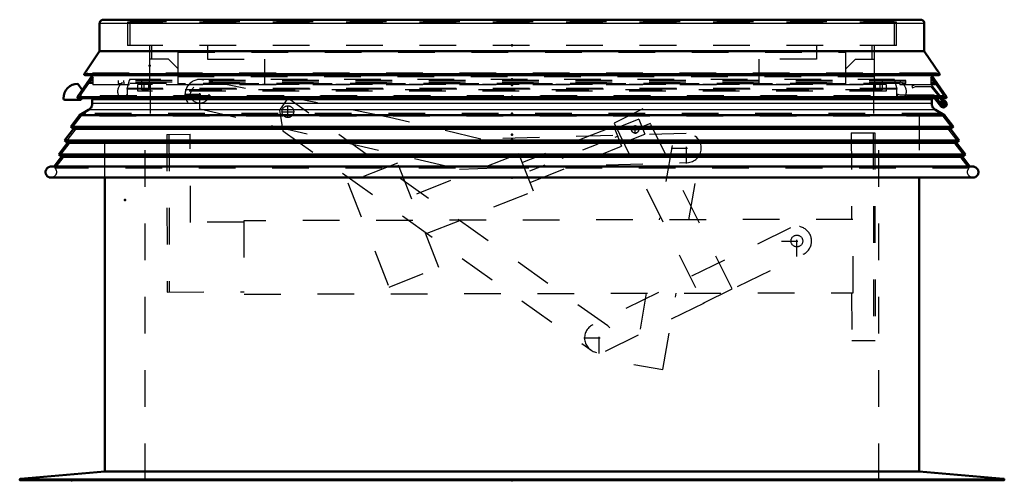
# Model space of a CAD drawing. Header units: millimetres. Extents: x 0 to 428, y 0 to 298.
# Tile 25 of 31: x 199 to 226, y 136 to 149. Entities that reach past the tile are written whole.
import ezdxf

# ---------------------------------------------------------------- set-up
doc = ezdxf.new("R2010")
doc.units = ezdxf.units.MM
doc.linetypes.add('Center', pattern=[1.5, 0.45, -0.5, 0.05, -0.5])
doc.linetypes.add('Dashed', pattern=[2, 1, -1])
for name, color, linetype, lineweight in [('am_0', 7, 'Continuous', 50), ('am_12', 3, 'Continuous', 25), ('am_3', 6, 'Dashed', 25), ('am_6', 2, 'Continuous', 35), ('am_7', 7, 'Center', 25), ('am_9', 7, 'Continuous', 50)]:
    doc.layers.add(name, color=color, linetype=linetype, lineweight=lineweight)

# ---------------------------------------------------------------- blocks, each defined once
blk = doc.blocks.new('38_FGS30012024025C210U_0_in_FDFneo120240C2225N1N4N_300Cl0__1203')
at = {"layer": 'am_3'}
for p, q in [((209.353, 146.117), (204.305, 147.13)), ((206.586, 146.636), (206.355, 146.313)), ((215.305, 140.428), (206.586, 146.636)), ((204.19, 146.348), (211.266, 144.708)), ((206.355, 146.313), (206.45, 145.751)), ((216.266, 146.348), (215.477, 145.958)), ((218.696, 141.437), (216.266, 146.348)), ((211.844, 145.524), (209.353, 146.117)), ((216.158, 146.064), (215.495, 145.802)), ((216.158, 146.064), (216.32, 145.654)), ((206.45, 145.751), (214.841, 139.776)), ((215.469, 145.867), (212.978, 144.883)), ((215.469, 145.867), (215.682, 145.327)), ((215.477, 145.958), (217.907, 141.046)), ((203.286, 145.653), (203.926, 145.654)), ((203.286, 145.653), (203.295, 141.353)), ((203.346, 145.653), (203.355, 141.353)), ((203.931, 143.254), (203.926, 145.654)), ((217.441, 145.681), (211.844, 145.524)), ((215.657, 145.393), (216.32, 145.654)), ((216.048, 145.686), (216.053, 145.686)), ((221.945, 145.694), (222.583, 145.695)), ((221.945, 145.694), (221.95, 143.334)), ((222.543, 145.695), (222.555, 140.035)), ((222.583, 145.695), (222.595, 140.035)), ((213.191, 144.344), (215.682, 145.327)), ((217.058, 145.35), (216.705, 143.322)), ((217.518, 143.324), (217.847, 145.213)), ((212.882, 145.125), (209.937, 143.963)), ((213.286, 144.102), (212.882, 145.125)), ((209.579, 144.871), (208.221, 144.335)), ((210.702, 142.025), (209.579, 144.871)), ((211.266, 144.708), (217.464, 144.882)), ((208.221, 144.335), (209.344, 141.489)), ((210.341, 142.939), (213.286, 144.102)), ((221.99, 143.334), (205.388, 143.298)), ((221.995, 141.334), (221.99, 143.334)), ((205.389, 143.258), (203.931, 143.254)), ((205.388, 143.298), (205.393, 141.298)), ((220.284, 143.103), (214.897, 140.461)), ((215.249, 139.743), (220.637, 142.385)), ((209.344, 141.489), (210.702, 142.025)), ((203.295, 141.353), (205.393, 141.358)), ((205.393, 141.298), (221.995, 141.334)), ((216.357, 141.322), (216.019, 139.38)), ((216.807, 139.243), (217.17, 141.323)), ((217.907, 141.046), (218.696, 141.437)), ((221.955, 141.334), (221.958, 140.034)), ((221.958, 140.034), (222.595, 140.035)), ((216.019, 139.38), (216.807, 139.243))]:
    blk.add_line(p, q, dxfattribs=at)
for points in [[(216.063, 145.885), (216.046, 145.885), (216.02, 145.88)], [(216.053, 145.686), (216.084, 145.69), (216.092, 145.693)]]:
    blk.add_lwpolyline(points, dxfattribs=at)
for centre, radius in [((204.185, 146.748), 0.25), ((206.586, 146.271), 0.16), ((216.053, 145.786), 0.1), ((220.461, 142.744), 0.16)]:
    blk.add_circle(centre, radius, dxfattribs=at)
for centre, start, end in [((204.185, 146.748), 72.5663, 270.6842), ((217.453, 145.281), 271.605, 170.125), ((220.461, 142.744), 296.1204, 116.1204), ((215.073, 140.102), 116.1204, 54.5517)]:
    blk.add_arc(centre, 0.4, start, end, dxfattribs=at)
at = {"layer": 'am_7'}
for p, q in [((204.185, 146.328), (204.185, 147.168)), ((203.765, 146.748), (204.605, 146.748)), ((206.586, 146.103), (206.586, 146.439)), ((206.418, 146.271), (206.754, 146.271)), ((216.475, 145.952), (212.827, 144.512)), ((215.948, 145.786), (216.158, 145.786)), ((216.053, 145.681), (216.053, 145.891)), ((217.453, 144.861), (217.453, 145.701)), ((217.033, 145.281), (217.873, 145.281)), ((220.461, 142.324), (220.461, 143.164)), ((220.041, 142.744), (220.881, 142.744)), ((215.073, 139.682), (215.073, 140.522)), ((214.653, 140.102), (215.493, 140.102))]:
    blk.add_line(p, q, dxfattribs=at)
at = {"layer": 'am_6'}
for tag, p, flags in [('NB', (227.595, 147.168), 8), ('NN', (227.595, 146.668), 8), ('NT', (227.595, 146.168), 8), ('NBSYN', (227.595, 145.668), 8), ('LINA', (227.595, 145.168), 8), ('CATALOG', (227.595, 144.668), 8), ('IDNR', (227.595, 144.168), 8), ('PN', (227.595, 143.668), 8), ('LODLEVEL', (227.595, 143.168), 8), ('L', (227.595, 142.668), 8), ('W', (227.595, 142.168), 8), ('DP', (227.595, 141.668), 8), ('OP', (227.595, 141.168), 8), ('OC', (227.595, 140.668), 8), ('BA', (227.595, 140.168), 8), ('ExcludeFromBOM', (227.595, 139.168), 8), ('PSOL_0', (227.595, 138.668), 9), ('PSOL_1', (227.595, 138.168), 9), ('PSOL_2', (227.595, 137.668), 9), ('PSOL_3', (227.595, 137.168), 9)]:
    blk.add_attdef(tag, p, '', height=0.5, dxfattribs=dict(at, flags=flags))
blk = doc.blocks.new('39_FGS3001202402511U_0_in_FDFneo120240C2225N1N4N_300Cl0__1203')
at = {"layer": 'am_3'}
for p, q in [((202.876, 147.7), (202.876, 148.08)), ((203.596, 147.89), (221.796, 147.89)), ((203.596, 147.03), (203.596, 147.89)), ((204.396, 148.08), (204.396, 147.7)), ((220.996, 148.08), (220.996, 147.7)), ((221.796, 147.03), (221.796, 147.89)), ((222.516, 147.7), (222.516, 148.08)), ((203.336, 147.7), (202.816, 147.7)), ((203.596, 147.44), (203.336, 147.7)), ((204.396, 147.7), (205.956, 147.7)), ((205.956, 147.03), (205.956, 147.7)), ((220.996, 147.7), (219.436, 147.7)), ((219.436, 147.03), (219.436, 147.7)), ((221.796, 147.44), (222.056, 147.7)), ((222.056, 147.7), (222.576, 147.7)), ((221.796, 147.03), (203.596, 147.03))]:
    blk.add_line(p, q, dxfattribs=at)
at = {"layer": 'am_6'}
for tag, p, flags in [('NB', (227.576, 148.08), 8), ('NN', (227.576, 147.58), 8), ('NT', (227.576, 147.08), 8), ('NBSYN', (227.576, 146.58), 8), ('LINA', (227.576, 146.08), 8), ('CATALOG', (227.576, 145.58), 8), ('IDNR', (227.576, 145.08), 8), ('PN', (227.576, 144.58), 8), ('LODLEVEL', (227.576, 144.08), 8), ('L', (227.576, 143.58), 8), ('W', (227.576, 143.08), 8), ('DP', (227.576, 142.58), 8), ('OP', (227.576, 142.08), 8), ('PPATH', (227.576, 141.58), 8), ('ExcludeFromBOM', (227.576, 140.58), 8), ('PSOL_0', (227.576, 140.08), 9), ('PSOL_1', (227.576, 139.58), 9), ('PSOL_2', (227.576, 139.08), 9)]:
    blk.add_attdef(tag, p, '', height=0.5, dxfattribs=dict(at, flags=flags))
blk = doc.blocks.new('40_Flat_Glass_Skylight_300120240_6_0_in_FDFneo120240C2225N1N4N_300Cl0__1203')
at = {"layer": 'am_3'}
for p, q in [((202.111, 147.08), (202.111, 147.12)), ((202.263, 147.12), (202.201, 146.888)), ((223.191, 146.888), (223.128, 147.12)), ((223.281, 147.12), (223.281, 147.08)), ((223.191, 146.888), (202.201, 146.888)), ((202.026, 146.638), (202.024, 146.639)), ((202.13, 146.639), (202.024, 146.639)), ((202.077, 146.618), (223.315, 146.618)), ((202.128, 146.638), (202.13, 146.639)), ((223.264, 146.638), (202.128, 146.638)), ((223.264, 146.638), (223.262, 146.639)), ((223.368, 146.639), (223.262, 146.639)), ((223.368, 146.639), (223.366, 146.638))]:
    blk.add_line(p, q, dxfattribs=at)
for points in [[(202.018, 147), (202.003, 146.984), (201.99, 146.967), (201.978, 146.948), (201.968, 146.929), (201.959, 146.909), (201.953, 146.888), (201.948, 146.867), (201.945, 146.845), (201.944, 146.823), (201.945, 146.802), (201.948, 146.78), (201.952, 146.759), (201.959, 146.738), (201.967, 146.718), (201.977, 146.698), (201.989, 146.68)], [(202.201, 146.888), (202.206, 146.867), (202.209, 146.845), (202.21, 146.823), (202.209, 146.802), (202.206, 146.78), (202.202, 146.759), (202.195, 146.738), (202.187, 146.718), (202.177, 146.698), (202.165, 146.68), (202.152, 146.663), (202.137, 146.646), (202.128, 146.638)], [(223.264, 146.638), (223.248, 146.653), (223.234, 146.67), (223.222, 146.687), (223.211, 146.706), (223.201, 146.726), (223.194, 146.746), (223.188, 146.767), (223.184, 146.789), (223.182, 146.811), (223.182, 146.832), (223.184, 146.854), (223.188, 146.876), (223.191, 146.888)], [(223.403, 146.68), (223.415, 146.698), (223.425, 146.718), (223.433, 146.738), (223.44, 146.759), (223.444, 146.78), (223.447, 146.802), (223.448, 146.824), (223.447, 146.845), (223.444, 146.867), (223.439, 146.888), (223.432, 146.909), (223.424, 146.929), (223.414, 146.948), (223.402, 146.967), (223.389, 146.984), (223.374, 147)], [(201.989, 146.68), (202.002, 146.663), (202.016, 146.647), (202.024, 146.639)], [(202.077, 146.618), (202.07, 146.619), (202.064, 146.619), (202.057, 146.621), (202.051, 146.623), (202.044, 146.625), (202.038, 146.629), (202.033, 146.632), (202.027, 146.636), (202.026, 146.638)], [(202.128, 146.638), (202.123, 146.633), (202.117, 146.63), (202.111, 146.626), (202.105, 146.624), (202.099, 146.621), (202.092, 146.62), (202.086, 146.619), (202.079, 146.618), (202.077, 146.618)], [(223.315, 146.618), (223.308, 146.619), (223.302, 146.619), (223.295, 146.621), (223.289, 146.623), (223.282, 146.625), (223.276, 146.629), (223.271, 146.632), (223.265, 146.636), (223.264, 146.638)], [(223.366, 146.638), (223.361, 146.633), (223.355, 146.63), (223.349, 146.626), (223.343, 146.624), (223.337, 146.621), (223.33, 146.62), (223.324, 146.619), (223.317, 146.618), (223.315, 146.618)], [(223.368, 146.639), (223.383, 146.655), (223.397, 146.672), (223.403, 146.68)]]:
    blk.add_lwpolyline(points, dxfattribs=at)
at = {"layer": 'am_6'}
for tag, p, flags in [('NB', (228.448, 147.12), 8), ('NN', (228.448, 146.62), 8), ('NT', (228.448, 146.12), 8), ('NBSYN', (228.448, 145.62), 8), ('LINA', (228.448, 145.12), 8), ('CATALOG', (228.448, 144.62), 8), ('IDNR', (228.448, 144.12), 8), ('PN', (228.448, 143.62), 8), ('LODLEVEL', (228.448, 143.12), 8), ('L', (228.448, 142.62), 8), ('W', (228.448, 142.12), 8), ('PPATH', (228.448, 141.62), 8), ('ExcludeFromBOM', (228.448, 140.62), 8), ('PSOL_0', (228.448, 140.12), 9), ('PSOL_1', (228.448, 139.62), 9), ('PSOL_2', (228.448, 139.12), 9)]:
    blk.add_attdef(tag, p, '', height=0.5, dxfattribs=dict(at, flags=flags))
blk = doc.blocks.new('41_Flat_Glass_Skylight_300120240_12_0_in_FDFneo120240C2225N1N4N_300Cl0__1203')
at = {"layer": 'am_3'}
for p, q in [((222.894, 147.012), (202.498, 147.012)), ((202.498, 146.831), (202.498, 147.012)), ((222.894, 146.831), (202.498, 146.831)), ((202.662, 147.012), (202.662, 146.831)), ((222.73, 146.831), (222.73, 147.012)), ((222.894, 147.012), (222.894, 146.831))]:
    blk.add_line(p, q, dxfattribs=at)
at = {"layer": 'am_6'}
for tag, p, flags in [('NB', (227.894, 147.012), 8), ('NN', (227.894, 146.512), 8), ('NT', (227.894, 146.012), 8), ('NBSYN', (227.894, 145.512), 8), ('LINA', (227.894, 145.012), 8), ('CATALOG', (227.894, 144.512), 8), ('IDNR', (227.894, 144.012), 8), ('PN', (227.894, 143.512), 8), ('LODLEVEL', (227.894, 143.012), 8), ('L', (227.894, 142.512), 8), ('W', (227.894, 142.012), 8), ('PPATH', (227.894, 141.512), 8), ('ExcludeFromBOM', (227.894, 140.512), 8), ('PSOL_0', (227.894, 140.012), 9), ('PSOL_1', (227.894, 139.512), 9), ('PSOL_2', (227.894, 139.012), 9)]:
    blk.add_attdef(tag, p, '', height=0.5, dxfattribs=dict(at, flags=flags))
blk = doc.blocks.new('42_Flat_Glass_Skylight_300120240_5_0_in_FDFneo120240C2225N1N4N_300Cl0__1203')
at = {"layer": 'am_3'}
for p, q in [((202.606, 146.869), (202.606, 147.15)), ((202.806, 147.15), (202.806, 146.869)), ((222.586, 146.869), (222.586, 147.15)), ((222.786, 147.15), (222.786, 146.869)), ((222.786, 146.869), (202.606, 146.869))]:
    blk.add_line(p, q, dxfattribs=at)
at = {"layer": 'am_6'}
for tag, p, flags in [('NB', (227.786, 147.15), 8), ('NN', (227.786, 146.65), 8), ('NT', (227.786, 146.15), 8), ('NBSYN', (227.786, 145.65), 8), ('LINA', (227.786, 145.15), 8), ('CATALOG', (227.786, 144.65), 8), ('IDNR', (227.786, 144.15), 8), ('PN', (227.786, 143.65), 8), ('LODLEVEL', (227.786, 143.15), 8), ('L', (227.786, 142.65), 8), ('W', (227.786, 142.15), 8), ('PPATH', (227.786, 141.65), 8), ('ExcludeFromBOM', (227.786, 140.65), 8), ('PSOL_0', (227.786, 140.15), 9), ('PSOL_1', (227.786, 139.65), 9), ('PSOL_2', (227.786, 139.15), 9)]:
    blk.add_attdef(tag, p, '', height=0.5, dxfattribs=dict(at, flags=flags))
blk = doc.blocks.new('43_FGS3001202402C4U_0_in_FDFneo120240C2225N1N4N_300Cl0__1203')
at = {"layer": 'am_3'}
for p, q in [((202.276, 148.735), (202.276, 148.08)), ((202.276, 148.735), (223.116, 148.735)), ((223.116, 148.735), (223.116, 148.08))]:
    blk.add_line(p, q, dxfattribs=at)
at = {"layer": 'am_6'}
for tag, p, flags in [('NB', (228.116, 148.735), 8), ('NN', (228.116, 148.235), 8), ('NT', (228.116, 147.735), 8), ('NBSYN', (228.116, 147.235), 8), ('LINA', (228.116, 146.735), 8), ('CATALOG', (228.116, 146.235), 8), ('IDNR', (228.116, 145.735), 8), ('PN', (228.116, 145.235), 8), ('LODLEVEL', (228.116, 144.735), 8), ('L', (228.116, 144.235), 8), ('W', (228.116, 143.735), 8), ('TG', (228.116, 143.235), 8), ('TG1', (228.116, 142.735), 8), ('OC', (228.116, 142.235), 8), ('PPATH', (228.116, 141.735), 8), ('ExcludeFromBOM', (228.116, 140.735), 8), ('PSOL_0', (228.116, 140.235), 9), ('PSOL_1', (228.116, 139.735), 9), ('PSOL_2', (228.116, 139.235), 9), ('PSOL_3', (228.116, 138.735), 9)]:
    blk.add_attdef(tag, p, '', height=0.5, dxfattribs=dict(at, flags=flags))
blk = doc.blocks.new('44_FGS30012024025C3U_0_in_FDFneo120240C2225N1N4N_300Cl0__1203')
at = {"layer": 'am_0'}
for p, q in [((223.836, 148.78), (201.556, 148.78)), ((201.456, 147.921), (201.456, 148.68)), ((223.936, 148.68), (223.936, 147.921)), ((201.035, 147.297), (201.456, 147.921)), ((223.936, 147.921), (201.456, 147.921)), ((223.936, 147.921), (224.357, 147.297)), ((200.855, 146.68), (201.263, 147.27)), ((224.357, 147.297), (201.035, 147.297)), ((201.056, 147.27), (224.336, 147.27)), ((224.129, 147.27), (224.536, 146.68)), ((200.981, 146.863), (200.862, 147.034)), ((200.508, 146.594), (200.948, 146.594)), ((200.876, 146.641), (224.516, 146.641)), ((200.948, 146.594), (200.948, 146.641)), ((224.366, 146.641), (224.48, 146.499)), ((224.511, 146.524), (224.418, 146.641)), ((224.446, 146.508), (224.432, 146.546))]:
    blk.add_line(p, q, dxfattribs=at)
for points in [[(201.556, 148.78), (201.547, 148.78), (201.539, 148.778), (201.53, 148.777), (201.522, 148.774), (201.514, 148.771), (201.506, 148.767), (201.499, 148.762), (201.492, 148.757), (201.485, 148.751), (201.479, 148.744), (201.474, 148.737), (201.469, 148.73), (201.465, 148.722), (201.462, 148.714), (201.459, 148.706), (201.457, 148.697), (201.456, 148.689), (201.456, 148.68)], [(223.936, 148.68), (223.936, 148.689), (223.934, 148.697), (223.932, 148.706), (223.93, 148.714), (223.927, 148.722), (223.922, 148.73), (223.918, 148.737), (223.912, 148.744), (223.907, 148.751), (223.9, 148.757), (223.893, 148.762), (223.886, 148.767), (223.878, 148.771), (223.87, 148.774), (223.862, 148.777), (223.853, 148.778), (223.845, 148.78), (223.836, 148.78)], [(201.056, 147.27), (201.054, 147.27), (201.052, 147.27), (201.05, 147.271), (201.049, 147.271), (201.047, 147.272), (201.045, 147.273), (201.044, 147.274), (201.042, 147.275), (201.041, 147.277), (201.039, 147.278), (201.038, 147.279), (201.037, 147.281), (201.036, 147.283), (201.035, 147.285), (201.035, 147.286), (201.034, 147.288), (201.034, 147.29), (201.034, 147.292), (201.034, 147.294), (201.034, 147.296), (201.035, 147.297)], [(224.357, 147.297), (224.357, 147.295), (224.358, 147.293), (224.358, 147.291), (224.357, 147.289), (224.357, 147.287), (224.357, 147.286), (224.356, 147.284), (224.355, 147.282), (224.354, 147.28), (224.353, 147.279), (224.352, 147.277), (224.351, 147.276), (224.349, 147.275), (224.348, 147.274), (224.346, 147.273), (224.344, 147.272), (224.342, 147.271), (224.34, 147.271), (224.339, 147.27), (224.337, 147.27), (224.336, 147.27)], [(200.876, 146.641), (200.874, 146.641), (200.871, 146.641), (200.869, 146.642), (200.867, 146.642), (200.865, 146.643), (200.863, 146.644), (200.861, 146.645), (200.86, 146.647), (200.858, 146.648), (200.857, 146.65), (200.855, 146.652), (200.854, 146.653), (200.853, 146.655), (200.852, 146.657), (200.852, 146.659), (200.851, 146.662), (200.851, 146.664), (200.851, 146.666), (200.851, 146.668), (200.851, 146.67), (200.852, 146.672), (200.852, 146.675), (200.853, 146.677), (200.854, 146.678), (200.855, 146.68)], [(224.536, 146.68), (224.538, 146.678), (224.539, 146.676), (224.539, 146.674), (224.54, 146.672), (224.541, 146.67), (224.541, 146.668), (224.541, 146.666), (224.541, 146.664), (224.541, 146.661), (224.54, 146.659), (224.539, 146.657), (224.539, 146.655), (224.537, 146.653), (224.536, 146.651), (224.535, 146.65), (224.533, 146.648), (224.532, 146.647), (224.53, 146.645), (224.528, 146.644), (224.526, 146.643), (224.524, 146.642), (224.522, 146.642), (224.52, 146.641), (224.518, 146.641), (224.516, 146.641)]]:
    blk.add_lwpolyline(points, dxfattribs=at)
for centre, radius, start, end in [((200.868, 146.634), 0.4, 90.8594, 180), ((200.508, 146.634), 0.04, 180, 270), ((224.456, 146.48), 0.07, 109.93, 38.4984), ((224.456, 146.48), 0.03, 109.93, 38.4984)]:
    blk.add_arc(centre, radius, start, end, dxfattribs=at)
at = {"layer": 'am_12'}
for p, q in [((223.936, 148.68), (201.456, 148.68)), ((224.536, 146.68), (200.855, 146.68))]:
    blk.add_line(p, q, dxfattribs=at)
at = {"layer": 'am_3'}
for p, q in [((223.176, 148.713), (202.216, 148.713)), ((202.216, 148.713), (202.216, 148.08)), ((202.656, 148.78), (202.656, 148.713)), ((222.736, 148.713), (222.736, 148.78)), ((223.176, 148.08), (223.176, 148.713)), ((223.176, 148.08), (202.216, 148.08)), ((202.816, 148.08), (202.816, 147.15)), ((222.576, 147.15), (222.576, 148.08)), ((201.276, 147.219), (200.919, 146.702)), ((201.129, 147.325), (201.07, 147.275)), ((224.321, 147.275), (201.07, 147.275)), ((224.263, 147.325), (201.129, 147.325)), ((201.276, 147.12), (201.208, 147.12)), ((201.276, 147.15), (201.228, 147.15)), ((201.263, 147.27), (201.3, 147.325)), ((201.276, 147), (201.276, 147.219)), ((223.431, 147.12), (201.961, 147.12)), ((201.961, 147.12), (201.961, 147.04)), ((223.12, 147.15), (202.272, 147.15)), ((202.272, 147.15), (202.272, 147.12)), ((222.576, 147.219), (202.816, 147.219)), ((223.12, 147.12), (223.12, 147.15)), ((223.431, 147.04), (223.431, 147.12)), ((224.091, 147.325), (224.129, 147.27)), ((224.116, 147.219), (224.116, 147)), ((224.473, 146.702), (224.116, 147.219)), ((224.163, 147.15), (224.116, 147.15)), ((224.184, 147.12), (224.116, 147.12)), ((224.321, 147.275), (224.263, 147.325)), ((224.267, 147), (201.125, 147)), ((201.276, 147.04), (201.152, 147.04)), ((201.276, 147.08), (201.18, 147.08)), ((223.431, 147.08), (201.961, 147.08)), ((201.961, 147.04), (202.071, 147.04)), ((202.071, 147.04), (202.071, 147.08)), ((202.111, 147.08), (202.111, 147)), ((223.281, 147.04), (202.111, 147.04)), ((223.281, 147), (223.281, 147.08)), ((223.321, 147.08), (223.321, 147.04)), ((223.321, 147.04), (223.431, 147.04)), ((223.689, 147), (223.597, 146.963)), ((223.597, 146.963), (223.612, 146.926)), ((223.612, 146.926), (223.697, 146.96)), ((223.697, 146.96), (224.113, 146.96)), ((224.113, 146.96), (224.366, 146.641)), ((224.212, 147.08), (224.116, 147.08)), ((224.239, 147.04), (224.116, 147.04)), ((224.418, 146.641), (224.132, 147)), ((200.942, 146.685), (200.891, 146.646)), ((224.501, 146.646), (200.891, 146.646)), ((200.919, 146.702), (200.942, 146.685)), ((224.473, 146.702), (200.919, 146.702)), ((224.45, 146.685), (200.942, 146.685)), ((200.948, 146.641), (200.948, 146.744)), ((224.471, 146.574), (224.44, 146.548)), ((224.45, 146.685), (224.473, 146.702)), ((224.501, 146.646), (224.45, 146.685)), ((224.433, 146.542), (224.392, 146.507))]:
    blk.add_line(p, q, dxfattribs=at)
for points in [[(201.07, 147.275), (201.069, 147.274), (201.067, 147.273), (201.066, 147.272), (201.064, 147.271), (201.062, 147.271), (201.06, 147.27), (201.058, 147.27), (201.056, 147.27), (201.056, 147.27)], [(224.336, 147.27), (224.334, 147.27), (224.332, 147.27), (224.33, 147.271), (224.328, 147.271), (224.326, 147.272), (224.325, 147.273), (224.323, 147.274), (224.321, 147.275), (224.321, 147.275)], [(200.891, 146.646), (200.889, 146.645), (200.887, 146.644), (200.885, 146.643), (200.883, 146.642), (200.881, 146.642), (200.879, 146.641), (200.877, 146.641), (200.876, 146.641)], [(224.516, 146.641), (224.514, 146.641), (224.512, 146.641), (224.509, 146.642), (224.507, 146.642), (224.505, 146.643), (224.503, 146.644), (224.502, 146.645), (224.501, 146.646)]]:
    blk.add_lwpolyline(points, dxfattribs=at)
at = {"layer": 'am_6'}
for tag, p, flags in [('NB', (229.541, 148.78), 8), ('NN', (229.541, 148.28), 8), ('NT', (229.541, 147.78), 8), ('NBSYN', (229.541, 147.28), 8), ('LINA', (229.541, 146.78), 8), ('CATALOG', (229.541, 146.28), 8), ('IDNR', (229.541, 145.78), 8), ('PN', (229.541, 145.28), 8), ('LODLEVEL', (229.541, 144.78), 8), ('L', (229.541, 144.28), 8), ('W', (229.541, 143.78), 8), ('DP', (229.541, 143.28), 8), ('OP', (229.541, 142.78), 8), ('OC', (229.541, 142.28), 8), ('ExcludeFromBOM', (229.541, 141.28), 8), ('PSOL_0', (229.541, 140.78), 9), ('PSOL_1', (229.541, 140.28), 9), ('PSOL_2', (229.541, 139.78), 9)]:
    blk.add_attdef(tag, p, '', height=0.5, dxfattribs=dict(at, flags=flags))
blk = doc.blocks.new('45_Flat_Glass_Skylight_3001202402_2_0_in_FDFneo120240C2225N1N4N_300Cl0__1203')
at = {"layer": 'am_0'}
for p, q in [((201.256, 146.495), (201.256, 146.596)), ((224.136, 146.596), (224.136, 146.495)), ((224.217, 146.641), (224.386, 146.424)), ((224.387, 146.488), (224.268, 146.641)), ((224.324, 146.503), (224.324, 146.568)), ((200.91, 146.18), (201.156, 146.322)), ((224.236, 146.322), (224.482, 146.18)), ((224.376, 146.52), (224.395, 146.515)), ((200.666, 145.861), (200.91, 146.18)), ((224.482, 146.18), (200.91, 146.18)), ((224.482, 146.18), (224.727, 145.861)), ((200.502, 145.482), (200.745, 145.8)), ((200.745, 145.8), (200.666, 145.861)), ((224.727, 145.861), (200.666, 145.861)), ((224.647, 145.8), (200.745, 145.8)), ((224.727, 145.861), (224.647, 145.8)), ((224.647, 145.8), (224.89, 145.482)), ((200.581, 145.421), (200.502, 145.482)), ((224.89, 145.482), (200.502, 145.482)), ((224.89, 145.482), (224.811, 145.421)), ((200.339, 145.104), (200.581, 145.421)), ((224.811, 145.421), (200.581, 145.421)), ((224.811, 145.421), (225.054, 145.104)), ((200.212, 144.774), (200.418, 145.043)), ((200.418, 145.043), (200.339, 145.104)), ((225.054, 145.104), (200.339, 145.104)), ((224.974, 145.043), (200.418, 145.043)), ((225.054, 145.104), (224.974, 145.043)), ((224.974, 145.043), (225.18, 144.774)), ((225.27, 144.774), (200.122, 144.774)), ((225.292, 144.474), (200.1, 144.474))]:
    blk.add_line(p, q, dxfattribs=at)
for points in [[(201.269, 146.641), (201.265, 146.635), (201.262, 146.628), (201.26, 146.621), (201.258, 146.614), (201.257, 146.607), (201.256, 146.599), (201.256, 146.596)], [(224.136, 146.596), (224.136, 146.603), (224.135, 146.611), (224.133, 146.618), (224.131, 146.625), (224.128, 146.631), (224.125, 146.638), (224.123, 146.641)], [(201.256, 146.495), (201.255, 146.478), (201.253, 146.461), (201.249, 146.444), (201.244, 146.427), (201.237, 146.411), (201.229, 146.395), (201.22, 146.381), (201.209, 146.367), (201.198, 146.354), (201.185, 146.342), (201.171, 146.332), (201.156, 146.322)], [(224.236, 146.322), (224.221, 146.332), (224.208, 146.342), (224.195, 146.354), (224.183, 146.367), (224.172, 146.381), (224.163, 146.395), (224.155, 146.411), (224.148, 146.427), (224.143, 146.444), (224.139, 146.461), (224.137, 146.478), (224.136, 146.495)], [(200.122, 144.774), (200.109, 144.773), (200.096, 144.77), (200.083, 144.766), (200.071, 144.761), (200.059, 144.755), (200.048, 144.748), (200.037, 144.74), (200.027, 144.732), (200.018, 144.722), (200.01, 144.712), (200.003, 144.701), (199.996, 144.689), (199.991, 144.677), (199.987, 144.664), (199.984, 144.651), (199.982, 144.638), (199.981, 144.625), (199.982, 144.612), (199.983, 144.598), (199.986, 144.585), (199.99, 144.573), (199.994, 144.56), (200, 144.549), (200.007, 144.537), (200.015, 144.527), (200.024, 144.517), (200.034, 144.508), (200.044, 144.499), (200.055, 144.492), (200.067, 144.486), (200.079, 144.481), (200.092, 144.476), (200.1, 144.474)], [(225.292, 144.474), (225.305, 144.478), (225.317, 144.482), (225.329, 144.488), (225.341, 144.494), (225.351, 144.502), (225.362, 144.51), (225.371, 144.52), (225.38, 144.53), (225.387, 144.541), (225.394, 144.552), (225.399, 144.564), (225.404, 144.577), (225.407, 144.59), (225.41, 144.603), (225.411, 144.616), (225.411, 144.629), (225.41, 144.642), (225.407, 144.655), (225.404, 144.668), (225.399, 144.681), (225.394, 144.693), (225.387, 144.704), (225.38, 144.715), (225.371, 144.725), (225.362, 144.735), (225.352, 144.743), (225.341, 144.751), (225.329, 144.757), (225.317, 144.763), (225.305, 144.768), (225.292, 144.771), (225.279, 144.773), (225.27, 144.774)]]:
    blk.add_lwpolyline(points, dxfattribs=at)
for radius, start, end in [(0.09, 109.0271, 153.4798), (0.09, 218.3964, 77.4408), (0.05, 91.6285, 109.93)]:
    blk.add_arc((224.456, 146.48), radius, start, end, dxfattribs=at)
at = {"layer": 'am_12'}
for p, q in [((224.136, 146.596), (201.256, 146.596)), ((224.236, 146.322), (201.156, 146.322)), ((224.136, 146.495), (201.256, 146.495))]:
    blk.add_line(p, q, dxfattribs=at)
at = {"layer": 'am_3'}
for p, q in [((202.216, 146.68), (202.216, 146.9)), ((223.176, 146.9), (202.216, 146.9)), ((202.792, 146.9), (202.792, 147.04)), ((202.836, 147.04), (202.836, 146.22)), ((222.556, 146.22), (222.556, 147.04)), ((222.6, 147.04), (222.6, 146.9)), ((223.176, 146.9), (223.176, 146.68)), ((201.34, 146.68), (224.187, 146.68)), ((223.198, 146.749), (223.196, 146.72)), ((223.196, 146.72), (223.196, 146.68)), ((223.276, 146.72), (223.198, 146.749)), ((224.206, 146.72), (223.276, 146.72)), ((224.187, 146.68), (224.217, 146.641)), ((224.268, 146.641), (224.206, 146.72)), ((224.417, 146.449), (224.387, 146.488)), ((224.395, 146.515), (224.415, 146.509)), ((200.939, 146.146), (200.727, 145.869)), ((201.067, 146.22), (200.939, 146.146)), ((224.453, 146.146), (200.939, 146.146)), ((224.325, 146.22), (201.067, 146.22)), ((224.453, 146.146), (224.325, 146.22)), ((224.665, 145.869), (224.453, 146.146)), ((200.807, 145.808), (200.564, 145.49)), ((200.727, 145.869), (200.807, 145.808)), ((224.665, 145.869), (200.727, 145.869)), ((224.586, 145.808), (200.807, 145.808)), ((224.586, 145.808), (224.665, 145.869)), ((224.829, 145.49), (224.586, 145.808)), ((224.829, 145.49), (200.564, 145.49)), ((200.564, 145.49), (200.643, 145.43)), ((224.749, 145.43), (224.829, 145.49)), ((200.643, 145.43), (200.4, 145.112)), ((224.749, 145.43), (200.643, 145.43)), ((224.992, 145.112), (224.749, 145.43)), ((200.48, 145.051), (200.236, 144.732)), ((200.4, 145.112), (200.48, 145.051)), ((224.992, 145.112), (200.4, 145.112)), ((224.913, 145.051), (200.48, 145.051)), ((224.913, 145.051), (224.992, 145.112)), ((225.156, 144.732), (224.913, 145.051)), ((225.156, 144.732), (200.236, 144.732))]:
    blk.add_line(p, q, dxfattribs=at)
for points in [[(201.34, 146.68), (201.333, 146.68), (201.325, 146.679), (201.318, 146.677), (201.311, 146.675), (201.305, 146.672), (201.298, 146.669), (201.292, 146.665), (201.286, 146.66), (201.281, 146.655), (201.276, 146.65), (201.271, 146.644), (201.269, 146.641)], [(224.123, 146.641), (224.119, 146.647), (224.114, 146.653), (224.109, 146.658), (224.103, 146.663), (224.097, 146.667), (224.091, 146.67), (224.084, 146.674), (224.078, 146.676), (224.07, 146.678), (224.063, 146.679), (224.056, 146.68), (224.052, 146.68)], [(200.236, 144.732), (200.245, 144.722), (200.252, 144.712), (200.259, 144.7), (200.265, 144.689), (200.27, 144.676), (200.274, 144.664), (200.277, 144.651), (200.278, 144.637), (200.279, 144.624), (200.278, 144.611), (200.276, 144.598), (200.273, 144.585), (200.269, 144.572), (200.264, 144.56), (200.258, 144.548), (200.25, 144.537), (200.242, 144.527), (200.233, 144.517), (200.223, 144.508), (200.212, 144.5), (200.201, 144.493), (200.189, 144.487), (200.177, 144.483), (200.164, 144.479), (200.151, 144.476), (200.138, 144.474), (200.133, 144.474)], [(225.259, 144.474), (225.246, 144.475), (225.233, 144.478), (225.22, 144.481), (225.207, 144.486), (225.195, 144.491), (225.184, 144.498), (225.173, 144.505), (225.163, 144.514), (225.153, 144.523), (225.145, 144.533), (225.137, 144.544), (225.131, 144.556), (225.125, 144.568), (225.12, 144.58), (225.117, 144.593), (225.115, 144.606), (225.113, 144.619), (225.113, 144.632), (225.115, 144.646), (225.117, 144.659), (225.12, 144.671), (225.125, 144.684), (225.13, 144.696), (225.137, 144.707), (225.145, 144.718), (225.153, 144.729), (225.156, 144.732)]]:
    blk.add_lwpolyline(points, dxfattribs=at)
for radius, start, end in [(0.09, 77.4408, 109.0271), (0.05, 109.93, 144.9363), (0.05, 218.5838, 91.6285)]:
    blk.add_arc((224.456, 146.48), radius, start, end, dxfattribs=at)
at = {"layer": 'am_7'}
for p, q in [((224.456, 146.386), (224.456, 146.575)), ((224.362, 146.48), (224.551, 146.48))]:
    blk.add_line(p, q, dxfattribs=at)
at = {"layer": 'am_6'}
for tag, p, flags in [('NB', (230.411, 147.04), 8), ('NN', (230.411, 146.54), 8), ('NT', (230.411, 146.04), 8), ('NBSYN', (230.411, 145.54), 8), ('LINA', (230.411, 145.04), 8), ('CATALOG', (230.411, 144.54), 8), ('IDNR', (230.411, 144.04), 8), ('PN', (230.411, 143.54), 8), ('LODLEVEL', (230.411, 143.04), 8), ('L', (230.411, 142.54), 8), ('W', (230.411, 142.04), 8), ('DP', (230.411, 141.54), 8), ('ExcludeFromBOM', (230.411, 140.54), 8), ('PSOL_0', (230.411, 140.04), 9), ('PSOL_1', (230.411, 139.54), 9)]:
    blk.add_attdef(tag, p, '', height=0.5, dxfattribs=dict(at, flags=flags))
blk = doc.blocks.new('46_FGS30012024025201U_0_in_FDFneo120240C2225N1N4N_300Cl0__1203')
at = {"layer": 'am_0'}
for p, q in [((201.595, 136.461), (201.595, 144.474)), ((223.797, 144.474), (223.797, 136.461)), ((199.294, 136.26), (201.595, 136.461)), ((201.595, 136.461), (223.797, 136.461)), ((223.797, 136.461), (226.098, 136.26)), ((199.296, 136.22), (226.096, 136.22))]:
    blk.add_line(p, q, dxfattribs=at)
for points in [[(199.294, 136.26), (199.293, 136.26), (199.291, 136.259), (199.289, 136.259), (199.288, 136.258), (199.286, 136.257), (199.285, 136.256), (199.283, 136.255), (199.282, 136.254), (199.281, 136.253), (199.28, 136.251), (199.279, 136.25), (199.278, 136.248), (199.277, 136.247), (199.277, 136.245), (199.276, 136.243), (199.276, 136.242), (199.276, 136.24), (199.276, 136.238), (199.276, 136.237), (199.277, 136.235), (199.277, 136.233), (199.278, 136.232), (199.279, 136.23), (199.28, 136.229), (199.281, 136.227), (199.282, 136.226), (199.283, 136.225), (199.285, 136.224), (199.286, 136.223), (199.288, 136.222), (199.289, 136.221), (199.291, 136.221), (199.293, 136.22), (199.294, 136.22), (199.296, 136.22)], [(226.096, 136.22), (226.098, 136.22), (226.1, 136.22), (226.101, 136.221), (226.103, 136.221), (226.105, 136.222), (226.106, 136.223), (226.108, 136.224), (226.109, 136.225), (226.11, 136.226), (226.111, 136.227), (226.112, 136.229), (226.113, 136.23), (226.114, 136.232), (226.115, 136.233), (226.115, 136.235), (226.116, 136.237), (226.116, 136.238), (226.116, 136.24), (226.116, 136.242), (226.116, 136.243), (226.115, 136.245), (226.115, 136.247), (226.114, 136.248), (226.113, 136.25), (226.112, 136.251), (226.111, 136.253), (226.11, 136.254), (226.109, 136.255), (226.108, 136.256), (226.106, 136.257), (226.105, 136.258), (226.103, 136.259), (226.101, 136.259), (226.1, 136.26), (226.098, 136.26)]]:
    blk.add_lwpolyline(points, dxfattribs=at)
at = {"layer": 'am_12'}
blk.add_line((199.294, 136.26), (226.098, 136.26), dxfattribs=at)
at = {"layer": 'am_3'}
for p, q in [((201.595, 144.474), (201.595, 146.22)), ((202.696, 136.22), (202.696, 146.22)), ((222.696, 136.22), (222.696, 146.22)), ((223.797, 146.22), (223.797, 144.474))]:
    blk.add_line(p, q, dxfattribs=at)
at = {"layer": 'am_6'}
for tag, p, flags in [('NB', (231.116, 146.22), 8), ('NN', (231.116, 145.72), 8), ('NT', (231.116, 145.22), 8), ('NBSYN', (231.116, 144.72), 8), ('LINA', (231.116, 144.22), 8), ('CATALOG', (231.116, 143.72), 8), ('IDNR', (231.116, 143.22), 8), ('PN', (231.116, 142.72), 8), ('LODLEVEL', (231.116, 142.22), 8), ('L', (231.116, 141.72), 8), ('W', (231.116, 141.22), 8), ('DP', (231.116, 140.72), 8), ('OP', (231.116, 140.22), 8), ('BA', (231.116, 139.72), 8), ('RT', (231.116, 139.22), 8), ('ExcludeFromBOM', (231.116, 138.22), 8), ('PSOL_0', (231.116, 137.72), 9), ('PSOL_1', (231.116, 137.22), 9), ('PSOL_2', (231.116, 136.72), 9)]:
    blk.add_attdef(tag, p, '', height=0.5, dxfattribs=dict(at, flags=flags))

msp = doc.modelspace()

# ---------------------------------------------------------------- linework, layer by layer
at = {"layer": 'am_9'}
for p in [(212.696, 148.08), (212.696, 148.08), (202.816, 147.522), (202.816, 147.522), (212.696, 147.15), (212.696, 147.15), (212.696, 147.15), (212.696, 147), (212.696, 147), (212.696, 146.68), (224.456, 146.48), (224.456, 146.48), (212.696, 146.22), (212.696, 146.22), (212.696, 146.22), (212.696, 145.646), (212.696, 145.505), (212.696, 145.505), (212.696, 145.505), (212.696, 145.505), (212.696, 145.505), (212.696, 144.474), (202.151, 143.862), (200.696, 136.22), (212.696, 136.22), (212.696, 136.22)]:
    msp.add_point(p, dxfattribs=at)

# ---------------------------------------------------------------- block references
for name in ['44_FGS30012024025C3U_0_in_FDFneo120240C2225N1N4N_300Cl0__1203', '43_FGS3001202402C4U_0_in_FDFneo120240C2225N1N4N_300Cl0__1203', '39_FGS3001202402511U_0_in_FDFneo120240C2225N1N4N_300Cl0__1203', '40_Flat_Glass_Skylight_300120240_6_0_in_FDFneo120240C2225N1N4N_300Cl0__1203', '42_Flat_Glass_Skylight_300120240_5_0_in_FDFneo120240C2225N1N4N_300Cl0__1203', '38_FGS30012024025C210U_0_in_FDFneo120240C2225N1N4N_300Cl0__1203', '45_Flat_Glass_Skylight_3001202402_2_0_in_FDFneo120240C2225N1N4N_300Cl0__1203', '41_Flat_Glass_Skylight_300120240_12_0_in_FDFneo120240C2225N1N4N_300Cl0__1203', '46_FGS30012024025201U_0_in_FDFneo120240C2225N1N4N_300Cl0__1203']:
    msp.add_blockref(name, (0, 0))

doc.saveas('drawing.dxf')
